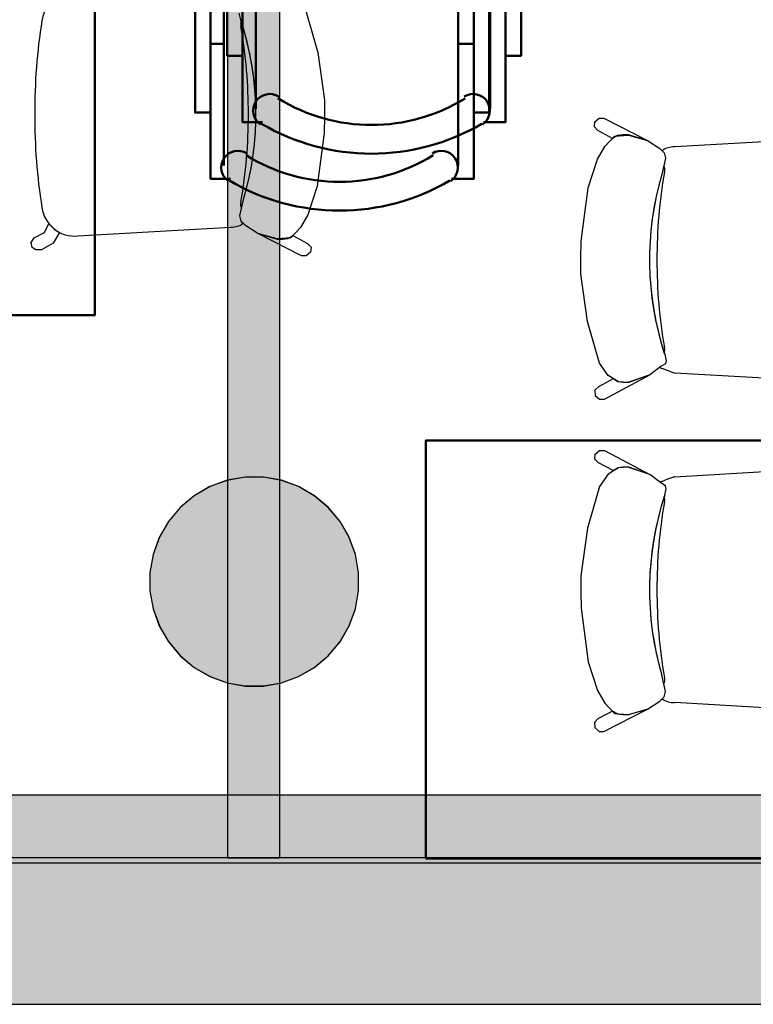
# Model space of a CAD drawing. Header units: metres. Extents: x -1 to 430, y -6 to 31.
# Tile 8 of 169: x 400.54 to 401.94, y 12.84 to 14.72. Entities that reach past the tile are written whole.
import ezdxf

# ---------------------------------------------------------------- set-up
doc = ezdxf.new("R2010")
doc.units = ezdxf.units.M
doc.linetypes.add('CONTINUA', pattern=[0])
for name, color, linetype, lineweight in [('3D P1 MURS EXISTENTS', 7, 'CONTINUA', 25), ('3D P1 MURS NOUS', 7, 'CONTINUA', 25), ('3D P1 PILAR', 7, 'CONTINUA', 25), ('3D P2 MURS', 7, 'CONTINUA', 25), ('3D P2 PILAR', 7, 'CONTINUA', 25), ('3D P3 MURS', 7, 'CONTINUA', 25), ('3D P3 PILAR', 7, 'CONTINUA', 25), ('3D P4 MURS', 7, 'CONTINUA', 25), ('3D P4 PILAR', 7, 'CONTINUA', 25), ('3D P5 MURS', 7, 'CONTINUA', 25), ('3D P5 PILAR', 7, 'CONTINUA', 25), ('3D PA MURS', 7, 'CONTINUA', 25), ('3D PA PILARS', 7, 'CONTINUA', 25), ('P2 MOBLES 2D', 7, 'CONTINUA', 25), ('P4 MOBLES', 7, 'CONTINUA', 25), ('P5 MOBLES', 7, 'CONTINUA', 25), ('PA MOBLES', 7, 'CONTINUA', 25)]:
    doc.layers.add(name, color=color, linetype=linetype, lineweight=lineweight)

# ---------------------------------------------------------------- blocks, each defined once
blk = doc.blocks.new('_CLOSEDFILLED')
at = {"color": 0, "linetype": 'ByBlock', "lineweight": -2}
blk.add_solid([(-1, -0.2), (0, 0), (-1, 0.2)], dxfattribs=at)
blk = doc.blocks.new('OBJETO_COMPLEJO_46')
at = {"layer": 'P2 MOBLES 2D', "color": 202, "linetype": 'CONTINUA', "lineweight": 50, "transparency": 33554687}
for p, q in [((401.3013, 14.8772), (401.0092, 14.8772)), ((400.9288, 14.7968), (400.9288, 14.4455)), ((401.3775, 14.4455), (401.3775, 14.7968)), ((400.9034, 14.6783), (400.9288, 14.6783)), ((401.4071, 14.6783), (401.3775, 14.6783))]:
    blk.add_line(p, q, dxfattribs=at)
blk.add_lwpolyline([(401.8558, 15.618), (400.4547, 15.618), (400.4547, 14.818), (401.8558, 14.818), (401.8558, 15.618)], close=True, dxfattribs=at)
for points in [[(400.9281, 14.7934), (400.9297, 14.8092), (400.9343, 14.8239), (400.9415, 14.8372), (400.9511, 14.8488), (400.9627, 14.8583), (400.976, 14.8656), (400.9907, 14.8701), (401.0064, 14.8717)], [(401.2985, 14.8717), (401.3143, 14.8701), (401.329, 14.8656), (401.3423, 14.8583), (401.3539, 14.8488), (401.3635, 14.8372), (401.3707, 14.8239), (401.3753, 14.8092), (401.3769, 14.7934)], [(400.9034, 14.547), (400.8737, 14.547), (400.8737, 14.8095), (400.9034, 14.8095), (400.9034, 14.4201), (400.9415, 14.4201)], [(401.4071, 14.547), (401.4368, 14.547), (401.4368, 14.8095), (401.4071, 14.8095), (401.4071, 14.4201), (401.3648, 14.4201)], [(400.938, 14.4157), (400.933, 14.4197), (400.9291, 14.4245), (400.9263, 14.4299), (400.9245, 14.4357), (400.9239, 14.4417), (400.9244, 14.4478), (400.9261, 14.4538), (400.9291, 14.4594), (400.9331, 14.4644), (400.9379, 14.4684), (400.9432, 14.4713), (400.949, 14.4731), (400.955, 14.4738), (400.9611, 14.4733), (400.9671, 14.4716), (400.9728, 14.4688)], [(401.328, 14.4688), (401.3337, 14.4716), (401.3396, 14.4733), (401.3457, 14.4738), (401.3517, 14.4731), (401.3575, 14.4713), (401.3629, 14.4684), (401.3676, 14.4644), (401.3717, 14.4594), (401.3746, 14.4538), (401.3763, 14.4478), (401.3769, 14.4417), (401.3762, 14.4357), (401.3745, 14.4299), (401.3716, 14.4245), (401.3677, 14.4197), (401.3628, 14.4157)]]:
    blk.add_lwpolyline(points, dxfattribs=at)
for centre, radius, start, end in [((401.1505, 14.755), 0.3405, 238.2351, 301.7419), ((401.1505, 14.7762), 0.4167, 239.5542, 300.4262)]:
    blk.add_arc(centre, radius, start, end, dxfattribs=at)
blk = doc.blocks.new('OBJETO_COMPLEJO_48')
at = {"layer": 'P2 MOBLES 2D', "color": 202, "linetype": 'CONTINUA', "lineweight": 50, "transparency": 33554687}
for p, q in [((402.7025, 14.8772), (402.4104, 14.8772)), ((402.3299, 14.7968), (402.3299, 14.4455)), ((402.7787, 14.4455), (402.7787, 14.7968)), ((402.3045, 14.6783), (402.3299, 14.6783)), ((402.8083, 14.6783), (402.7787, 14.6783))]:
    blk.add_line(p, q, dxfattribs=at)
blk.add_lwpolyline([(403.257, 15.618), (401.8558, 15.618), (401.8558, 14.818), (403.257, 14.818), (403.257, 15.618)], close=True, dxfattribs=at)
for points in [[(402.3293, 14.7934), (402.3309, 14.8092), (402.3355, 14.8239), (402.3427, 14.8372), (402.3522, 14.8488), (402.3638, 14.8583), (402.3771, 14.8656), (402.3918, 14.8701), (402.4076, 14.8717)], [(402.6997, 14.8717), (402.7155, 14.8701), (402.7302, 14.8656), (402.7435, 14.8583), (402.7551, 14.8488), (402.7647, 14.8372), (402.7719, 14.8239), (402.7764, 14.8092), (402.778, 14.7934)], [(402.3045, 14.547), (402.2749, 14.547), (402.2749, 14.8095), (402.3045, 14.8095), (402.3045, 14.4201), (402.3426, 14.4201)], [(402.8083, 14.547), (402.8379, 14.547), (402.8379, 14.8095), (402.8083, 14.8095), (402.8083, 14.4201), (402.766, 14.4201)], [(402.3391, 14.4157), (402.3342, 14.4197), (402.3303, 14.4245), (402.3275, 14.4299), (402.3257, 14.4357), (402.3251, 14.4417), (402.3256, 14.4478), (402.3273, 14.4538), (402.3303, 14.4594), (402.3343, 14.4644), (402.3391, 14.4684), (402.3444, 14.4713), (402.3502, 14.4731), (402.3562, 14.4738), (402.3623, 14.4733), (402.3683, 14.4716), (402.374, 14.4688)], [(402.7291, 14.4688), (402.7348, 14.4716), (402.7408, 14.4733), (402.7469, 14.4738), (402.7529, 14.4731), (402.7587, 14.4713), (402.764, 14.4684), (402.7688, 14.4644), (402.7728, 14.4594), (402.7758, 14.4538), (402.7775, 14.4478), (402.778, 14.4417), (402.7774, 14.4357), (402.7756, 14.4299), (402.7728, 14.4245), (402.7689, 14.4197), (402.764, 14.4157)]]:
    blk.add_lwpolyline(points, dxfattribs=at)
for centre, radius, start, end in [((402.5516, 14.755), 0.3405, 238.2351, 301.7419), ((402.5516, 14.7762), 0.4167, 239.5542, 300.4262)]:
    blk.add_arc(centre, radius, start, end, dxfattribs=at)
blk = doc.blocks.new('OBJETO_COMPLEJO_206')
at = {"layer": 'P5 MOBLES', "color": 202, "linetype": 'CONTINUA', "lineweight": 50, "transparency": 33554687}
for p, q in [((401.3624, 14.986), (401.0703, 14.986)), ((400.9899, 14.9056), (400.9899, 14.5542)), ((401.4386, 14.5542), (401.4386, 14.9056)), ((400.9645, 14.7871), (400.9899, 14.7871)), ((401.4682, 14.7871), (401.4386, 14.7871))]:
    blk.add_line(p, q, dxfattribs=at)
blk.add_lwpolyline([(401.917, 15.7268), (400.5158, 15.7268), (400.5158, 14.9268), (401.917, 14.9268), (401.917, 15.7268)], close=True, dxfattribs=at)
for points in [[(400.9893, 14.9022), (400.9908, 14.918), (400.9954, 14.9327), (401.0026, 14.946), (401.0122, 14.9576), (401.0238, 14.9671), (401.0371, 14.9743), (401.0518, 14.9789), (401.0676, 14.9805)], [(401.3597, 14.9805), (401.3755, 14.9789), (401.3902, 14.9743), (401.4035, 14.9671), (401.415, 14.9576), (401.4246, 14.946), (401.4318, 14.9327), (401.4364, 14.918), (401.438, 14.9022)], [(400.9645, 14.6558), (400.9349, 14.6558), (400.9349, 14.9183), (400.9645, 14.9183), (400.9645, 14.5288), (401.0026, 14.5288)], [(401.4682, 14.6558), (401.4979, 14.6558), (401.4979, 14.9183), (401.4682, 14.9183), (401.4682, 14.5288), (401.4259, 14.5288)], [(400.9991, 14.5244), (400.9942, 14.5285), (400.9903, 14.5333), (400.9874, 14.5387), (400.9857, 14.5445), (400.985, 14.5505), (400.9855, 14.5566), (400.9873, 14.5626), (400.9902, 14.5682), (400.9942, 14.5732), (400.999, 14.5771), (401.0044, 14.58), (401.0101, 14.5819), (401.0162, 14.5826), (401.0222, 14.5821), (401.0282, 14.5804), (401.0339, 14.5775)], [(401.3891, 14.5775), (401.3948, 14.5804), (401.4008, 14.5821), (401.4068, 14.5826), (401.4129, 14.5819), (401.4186, 14.58), (401.424, 14.5771), (401.4288, 14.5732), (401.4328, 14.5682), (401.4357, 14.5626), (401.4375, 14.5566), (401.438, 14.5505), (401.4374, 14.5445), (401.4356, 14.5387), (401.4327, 14.5333), (401.4288, 14.5285), (401.4239, 14.5244)]]:
    blk.add_lwpolyline(points, dxfattribs=at)
for centre, radius, start, end in [((401.2116, 14.8638), 0.3405, 238.2351, 301.7419), ((401.2116, 14.885), 0.4167, 239.5542, 300.4262)]:
    blk.add_arc(centre, radius, start, end, dxfattribs=at)
blk = doc.blocks.new('OBJETO_COMPLEJO_207')
at = {"layer": 'P5 MOBLES', "color": 202, "linetype": 'CONTINUA', "lineweight": 50, "transparency": 33554687}
for p, q in [((402.7636, 14.986), (402.4715, 14.986)), ((402.3911, 14.9056), (402.3911, 14.5542)), ((402.8398, 14.5542), (402.8398, 14.9056)), ((402.3657, 14.7871), (402.3911, 14.7871)), ((402.8694, 14.7871), (402.8398, 14.7871))]:
    blk.add_line(p, q, dxfattribs=at)
blk.add_lwpolyline([(403.3181, 15.7268), (401.917, 15.7268), (401.917, 14.9268), (403.3181, 14.9268), (403.3181, 15.7268)], close=True, dxfattribs=at)
for points in [[(402.3904, 14.9022), (402.392, 14.918), (402.3966, 14.9327), (402.4038, 14.946), (402.4134, 14.9576), (402.425, 14.9671), (402.4383, 14.9743), (402.453, 14.9789), (402.4687, 14.9805)], [(402.7608, 14.9805), (402.7766, 14.9789), (402.7913, 14.9743), (402.8046, 14.9671), (402.8162, 14.9576), (402.8258, 14.946), (402.833, 14.9327), (402.8376, 14.918), (402.8392, 14.9022)], [(402.3657, 14.6558), (402.336, 14.6558), (402.336, 14.9183), (402.3657, 14.9183), (402.3657, 14.5288), (402.4038, 14.5288)], [(402.8694, 14.6558), (402.8991, 14.6558), (402.8991, 14.9183), (402.8694, 14.9183), (402.8694, 14.5288), (402.8271, 14.5288)], [(402.4003, 14.5244), (402.3953, 14.5285), (402.3914, 14.5333), (402.3886, 14.5387), (402.3868, 14.5445), (402.3862, 14.5505), (402.3867, 14.5566), (402.3884, 14.5626), (402.3914, 14.5682), (402.3954, 14.5732), (402.4002, 14.5771), (402.4055, 14.58), (402.4113, 14.5819), (402.4173, 14.5826), (402.4234, 14.5821), (402.4294, 14.5804), (402.4351, 14.5775)], [(402.7903, 14.5775), (402.796, 14.5804), (402.8019, 14.5821), (402.808, 14.5826), (402.814, 14.5819), (402.8198, 14.58), (402.8252, 14.5771), (402.8299, 14.5732), (402.834, 14.5682), (402.8369, 14.5626), (402.8386, 14.5566), (402.8392, 14.5505), (402.8385, 14.5445), (402.8368, 14.5387), (402.8339, 14.5333), (402.83, 14.5285), (402.8251, 14.5244)]]:
    blk.add_lwpolyline(points, dxfattribs=at)
for centre, radius, start, end in [((402.6128, 14.8638), 0.3405, 238.2351, 301.7419), ((402.6128, 14.885), 0.4167, 239.5542, 300.4262)]:
    blk.add_arc(centre, radius, start, end, dxfattribs=at)

msp = doc.modelspace()

# ---------------------------------------------------------------- hatches: boundary and pattern name
at = {"layer": '3D P1 MURS EXISTENTS', "linetype": 'CONTINUA', "lineweight": 18, "true_color": 0xa0a0a0, "transparency": 33554687}
msp.add_hatch(color=253, dxfattribs=at).paths.add_polyline_path([(398.2417, 12.8406), (423.6575, 12.8406), (423.7155, 13.1206), (398.2972, 13.1206)])
at = {"layer": '3D P1 MURS NOUS', "linetype": 'CONTINUA', "lineweight": 18, "true_color": 0x006e00, "transparency": 33554687}
msp.add_hatch(color=96, dxfattribs=at).paths.add_polyline_path([(400.936, 16.1836), (400.936, 13.1206), (401.036, 13.1206), (401.036, 16.1836)])
at = {"layer": '3D P1 PILAR', "linetype": 'CONTINUA', "lineweight": 18, "transparency": 33554687}
msp.add_hatch(color=9, dxfattribs=at).paths.add_polyline_path([(401.0045, 13.8492), (400.9695, 13.8492), (400.9351, 13.8431), (400.9022, 13.8312), (400.872, 13.8137), (400.8452, 13.7912), (400.8227, 13.7645), (400.8053, 13.7342), (400.7933, 13.7014), (400.7872, 13.6669), (400.7872, 13.632), (400.7933, 13.5976), (400.8053, 13.5647), (400.8227, 13.5345), (400.8452, 13.5077), (400.872, 13.4852), (400.9022, 13.4677), (400.9351, 13.4558), (400.9695, 13.4497), (401.0045, 13.4497), (401.0389, 13.4558), (401.0717, 13.4677), (401.102, 13.4852), (401.1288, 13.5077), (401.1512, 13.5345), (401.1687, 13.5647), (401.1807, 13.5976), (401.1867, 13.632), (401.1867, 13.6669), (401.1807, 13.7014), (401.1687, 13.7342), (401.1512, 13.7645), (401.1288, 13.7912), (401.102, 13.8137), (401.0717, 13.8312), (401.0389, 13.8431)])
at = {"layer": '3D P2 MURS', "linetype": 'CONTINUA', "lineweight": 18, "true_color": 0xa0a0a0, "transparency": 33554687}
msp.add_hatch(color=253, dxfattribs=at).paths.add_polyline_path([(398.2417, 12.8406), (423.6575, 12.8406), (423.7155, 13.1206), (398.2971, 13.1206)])
at = {"layer": '3D P2 PILAR', "linetype": 'CONTINUA', "lineweight": 18, "transparency": 33554687}
msp.add_hatch(color=9, dxfattribs=at).paths.add_polyline_path([(401.0045, 13.8492), (400.9695, 13.8492), (400.9351, 13.8431), (400.9022, 13.8312), (400.872, 13.8137), (400.8452, 13.7912), (400.8227, 13.7645), (400.8053, 13.7342), (400.7933, 13.7014), (400.7872, 13.6669), (400.7872, 13.632), (400.7933, 13.5976), (400.8053, 13.5647), (400.8227, 13.5345), (400.8452, 13.5077), (400.872, 13.4852), (400.9022, 13.4677), (400.9351, 13.4558), (400.9695, 13.4497), (401.0045, 13.4497), (401.0389, 13.4558), (401.0717, 13.4677), (401.102, 13.4852), (401.1288, 13.5077), (401.1512, 13.5345), (401.1687, 13.5647), (401.1807, 13.5976), (401.1867, 13.632), (401.1867, 13.6669), (401.1807, 13.7014), (401.1687, 13.7342), (401.1512, 13.7645), (401.1288, 13.7912), (401.102, 13.8137), (401.0717, 13.8312), (401.0389, 13.8431)])
at = {"layer": '3D P3 MURS', "linetype": 'CONTINUA', "lineweight": 18, "true_color": 0xa0a0a0, "transparency": 33554687}
msp.add_hatch(color=253, dxfattribs=at).paths.add_polyline_path([(398.2417, 12.8406), (423.6575, 12.8406), (423.7134, 13.1106), (398.2952, 13.1106)])
at = {"layer": '3D P3 PILAR', "linetype": 'CONTINUA', "lineweight": 18, "transparency": 33554687}
msp.add_hatch(color=9, dxfattribs=at).paths.add_polyline_path([(401.0045, 13.8492), (400.9695, 13.8492), (400.9351, 13.8431), (400.9022, 13.8312), (400.872, 13.8137), (400.8452, 13.7912), (400.8227, 13.7645), (400.8053, 13.7342), (400.7933, 13.7014), (400.7872, 13.6669), (400.7872, 13.632), (400.7933, 13.5976), (400.8053, 13.5647), (400.8227, 13.5345), (400.8452, 13.5077), (400.872, 13.4852), (400.9022, 13.4677), (400.9351, 13.4558), (400.9695, 13.4497), (401.0045, 13.4497), (401.0389, 13.4558), (401.0717, 13.4677), (401.102, 13.4852), (401.1288, 13.5077), (401.1512, 13.5345), (401.1687, 13.5647), (401.1807, 13.5976), (401.1867, 13.632), (401.1867, 13.6669), (401.1807, 13.7014), (401.1687, 13.7342), (401.1512, 13.7645), (401.1288, 13.7912), (401.102, 13.8137), (401.0717, 13.8312), (401.0389, 13.8431)])
at = {"layer": '3D P4 MURS', "linetype": 'CONTINUA', "lineweight": 18, "true_color": 0xa0a0a0, "transparency": 33554687}
msp.add_hatch(color=253, dxfattribs=at).paths.add_polyline_path([(398.2417, 12.8406), (423.6575, 12.8406), (423.7134, 13.1106), (398.2952, 13.1106)])
at = {"layer": '3D P4 PILAR', "linetype": 'CONTINUA', "lineweight": 18, "transparency": 33554687}
msp.add_hatch(color=9, dxfattribs=at).paths.add_polyline_path([(401.0045, 13.8492), (400.9695, 13.8492), (400.9351, 13.8431), (400.9022, 13.8312), (400.872, 13.8137), (400.8452, 13.7912), (400.8227, 13.7645), (400.8053, 13.7342), (400.7933, 13.7014), (400.7872, 13.6669), (400.7872, 13.632), (400.7933, 13.5976), (400.8053, 13.5647), (400.8227, 13.5345), (400.8452, 13.5077), (400.872, 13.4852), (400.9022, 13.4677), (400.9351, 13.4558), (400.9695, 13.4497), (401.0045, 13.4497), (401.0389, 13.4558), (401.0717, 13.4677), (401.102, 13.4852), (401.1288, 13.5077), (401.1512, 13.5345), (401.1687, 13.5647), (401.1807, 13.5976), (401.1867, 13.632), (401.1867, 13.6669), (401.1807, 13.7014), (401.1687, 13.7342), (401.1512, 13.7645), (401.1288, 13.7912), (401.102, 13.8137), (401.0717, 13.8312), (401.0389, 13.8431)])
at = {"layer": '3D P5 MURS', "linetype": 'CONTINUA', "lineweight": 18, "true_color": 0xa0a0a0, "transparency": 33554687}
msp.add_hatch(color=253, dxfattribs=at).paths.add_polyline_path([(398.2417, 12.8406), (423.6583, 12.8406), (423.7142, 13.1106), (398.2952, 13.1106)])
at = {"layer": '3D P5 PILAR', "linetype": 'CONTINUA', "lineweight": 18, "transparency": 33554687}
msp.add_hatch(color=9, dxfattribs=at).paths.add_polyline_path([(401.0045, 13.8492), (400.9695, 13.8492), (400.9351, 13.8431), (400.9022, 13.8312), (400.872, 13.8137), (400.8452, 13.7912), (400.8227, 13.7645), (400.8053, 13.7342), (400.7933, 13.7014), (400.7872, 13.6669), (400.7872, 13.632), (400.7933, 13.5976), (400.8053, 13.5647), (400.8227, 13.5345), (400.8452, 13.5077), (400.872, 13.4852), (400.9022, 13.4677), (400.9351, 13.4558), (400.9695, 13.4497), (401.0045, 13.4497), (401.0389, 13.4558), (401.0717, 13.4677), (401.102, 13.4852), (401.1288, 13.5077), (401.1512, 13.5345), (401.1687, 13.5647), (401.1807, 13.5976), (401.1867, 13.632), (401.1867, 13.6669), (401.1807, 13.7014), (401.1687, 13.7342), (401.1512, 13.7645), (401.1288, 13.7912), (401.102, 13.8137), (401.0717, 13.8312), (401.0389, 13.8431)])
at = {"layer": '3D PA MURS', "linetype": 'CONTINUA', "lineweight": 18, "true_color": 0xa0a0a0, "transparency": 33554687}
msp.add_hatch(color=253, dxfattribs=at).paths.add_polyline_path([(397.6873, 12.8406), (423.6575, 12.8406), (423.7404, 13.2406), (397.7664, 13.2406)])
at = {"layer": '3D PA PILARS', "linetype": 'CONTINUA', "lineweight": 18, "transparency": 33554687}
msp.add_hatch(color=9, dxfattribs=at).paths.add_polyline_path([(401.0046, 13.8493), (400.9697, 13.8493), (400.9353, 13.8433), (400.9024, 13.8313), (400.8722, 13.8138), (400.8454, 13.7914), (400.8229, 13.7646), (400.8054, 13.7343), (400.7935, 13.7015), (400.7874, 13.6671), (400.7874, 13.6321), (400.7935, 13.5977), (400.8054, 13.5648), (400.8229, 13.5346), (400.8454, 13.5078), (400.8722, 13.4853), (400.9024, 13.4679), (400.9353, 13.4559), (400.9697, 13.4498), (401.0046, 13.4498), (401.0391, 13.4559), (401.0719, 13.4679), (401.1022, 13.4853), (401.1289, 13.5078), (401.1514, 13.5346), (401.1689, 13.5648), (401.1808, 13.5977), (401.1869, 13.6321), (401.1869, 13.6671), (401.1808, 13.7015), (401.1689, 13.7343), (401.1514, 13.7646), (401.1289, 13.7914), (401.1022, 13.8138), (401.0719, 13.8313), (401.0391, 13.8433)])

# ---------------------------------------------------------------- linework, layer by layer
at = {"layer": '3D P1 MURS EXISTENTS', "color": 7, "linetype": 'CONTINUA', "lineweight": 25, "transparency": 33554687}
for p, q in [((423.7155, 13.1206), (398.2972, 13.1206)), ((398.2417, 12.8406), (423.6575, 12.8406))]:
    msp.add_line(p, q, dxfattribs=at)
at = {"layer": '3D P1 MURS NOUS', "color": 7, "linetype": 'CONTINUA', "lineweight": 25, "transparency": 33554687}
for p, q in [((400.936, 16.1836), (400.936, 13.1206)), ((401.036, 13.1206), (401.036, 16.1836)), ((400.936, 13.1206), (401.036, 13.1206))]:
    msp.add_line(p, q, dxfattribs=at)
at = {"layer": '3D P1 PILAR', "color": 7, "linetype": 'CONTINUA', "lineweight": 25, "transparency": 33554687}
for p, q in [((400.9695, 13.8492), (400.9351, 13.8431)), ((401.0045, 13.8492), (400.9695, 13.8492)), ((401.0389, 13.8431), (401.0045, 13.8492)), ((400.9022, 13.8312), (400.872, 13.8137)), ((400.9351, 13.8431), (400.9022, 13.8312)), ((401.0717, 13.8312), (401.0389, 13.8431)), ((401.102, 13.8137), (401.0717, 13.8312)), ((400.872, 13.8137), (400.8452, 13.7912)), ((401.1288, 13.7912), (401.102, 13.8137)), ((400.8452, 13.7912), (400.8227, 13.7645)), ((401.1512, 13.7645), (401.1288, 13.7912)), ((400.8227, 13.7645), (400.8053, 13.7342)), ((401.1687, 13.7342), (401.1512, 13.7645)), ((400.8053, 13.7342), (400.7933, 13.7014)), ((401.1807, 13.7014), (401.1687, 13.7342)), ((400.7933, 13.7014), (400.7872, 13.6669)), ((401.1867, 13.6669), (401.1807, 13.7014)), ((400.7872, 13.6669), (400.7872, 13.632)), ((401.1867, 13.632), (401.1867, 13.6669)), ((400.7872, 13.632), (400.7933, 13.5976)), ((401.1807, 13.5976), (401.1867, 13.632)), ((400.7933, 13.5976), (400.8053, 13.5647)), ((401.1687, 13.5647), (401.1807, 13.5976)), ((400.8053, 13.5647), (400.8227, 13.5345)), ((401.1512, 13.5345), (401.1687, 13.5647)), ((400.8227, 13.5345), (400.8452, 13.5077)), ((401.1288, 13.5077), (401.1512, 13.5345)), ((400.8452, 13.5077), (400.872, 13.4852)), ((401.102, 13.4852), (401.1288, 13.5077)), ((400.872, 13.4852), (400.9022, 13.4677)), ((401.0717, 13.4677), (401.102, 13.4852)), ((400.9022, 13.4677), (400.9351, 13.4558)), ((400.9351, 13.4558), (400.9695, 13.4497)), ((401.0045, 13.4497), (401.0389, 13.4558)), ((401.0389, 13.4558), (401.0717, 13.4677)), ((400.9695, 13.4497), (401.0045, 13.4497))]:
    msp.add_line(p, q, dxfattribs=at)
at = {"layer": '3D P2 MURS', "color": 7, "linetype": 'CONTINUA', "lineweight": 25, "transparency": 33554687}
for p, q in [((423.7155, 13.1206), (398.2971, 13.1206)), ((398.2417, 12.8406), (423.6575, 12.8406))]:
    msp.add_line(p, q, dxfattribs=at)
at = {"layer": '3D P2 PILAR', "color": 7, "linetype": 'CONTINUA', "lineweight": 25, "transparency": 33554687}
for p, q in [((400.9695, 13.8492), (400.9351, 13.8431)), ((401.0045, 13.8492), (400.9695, 13.8492)), ((401.0389, 13.8431), (401.0045, 13.8492)), ((400.9022, 13.8312), (400.872, 13.8137)), ((400.9351, 13.8431), (400.9022, 13.8312)), ((401.0717, 13.8312), (401.0389, 13.8431)), ((401.102, 13.8137), (401.0717, 13.8312)), ((400.872, 13.8137), (400.8452, 13.7912)), ((401.1288, 13.7912), (401.102, 13.8137)), ((400.8452, 13.7912), (400.8227, 13.7645)), ((401.1512, 13.7645), (401.1288, 13.7912)), ((400.8227, 13.7645), (400.8053, 13.7342)), ((401.1687, 13.7342), (401.1512, 13.7645)), ((400.8053, 13.7342), (400.7933, 13.7014)), ((401.1807, 13.7014), (401.1687, 13.7342)), ((400.7933, 13.7014), (400.7872, 13.6669)), ((401.1867, 13.6669), (401.1807, 13.7014)), ((400.7872, 13.6669), (400.7872, 13.632)), ((401.1867, 13.632), (401.1867, 13.6669)), ((400.7872, 13.632), (400.7933, 13.5976)), ((401.1807, 13.5976), (401.1867, 13.632)), ((400.7933, 13.5976), (400.8053, 13.5647)), ((401.1687, 13.5647), (401.1807, 13.5976)), ((400.8053, 13.5647), (400.8227, 13.5345)), ((401.1512, 13.5345), (401.1687, 13.5647)), ((400.8227, 13.5345), (400.8452, 13.5077)), ((401.1288, 13.5077), (401.1512, 13.5345)), ((400.8452, 13.5077), (400.872, 13.4852)), ((401.102, 13.4852), (401.1288, 13.5077)), ((400.872, 13.4852), (400.9022, 13.4677)), ((401.0717, 13.4677), (401.102, 13.4852)), ((400.9022, 13.4677), (400.9351, 13.4558)), ((400.9351, 13.4558), (400.9695, 13.4497)), ((401.0045, 13.4497), (401.0389, 13.4558)), ((401.0389, 13.4558), (401.0717, 13.4677)), ((400.9695, 13.4497), (401.0045, 13.4497))]:
    msp.add_line(p, q, dxfattribs=at)
at = {"layer": '3D P3 MURS', "color": 7, "linetype": 'CONTINUA', "lineweight": 25, "transparency": 33554687}
for p, q in [((423.7134, 13.1106), (398.2952, 13.1106)), ((398.2417, 12.8406), (423.6575, 12.8406))]:
    msp.add_line(p, q, dxfattribs=at)
at = {"layer": '3D P3 PILAR', "color": 7, "linetype": 'CONTINUA', "lineweight": 25, "transparency": 33554687}
for p, q in [((400.9695, 13.8492), (400.9351, 13.8431)), ((401.0045, 13.8492), (400.9695, 13.8492)), ((401.0389, 13.8431), (401.0045, 13.8492)), ((400.9022, 13.8312), (400.872, 13.8137)), ((400.9351, 13.8431), (400.9022, 13.8312)), ((401.0717, 13.8312), (401.0389, 13.8431)), ((401.102, 13.8137), (401.0717, 13.8312)), ((400.872, 13.8137), (400.8452, 13.7912)), ((401.1288, 13.7912), (401.102, 13.8137)), ((400.8452, 13.7912), (400.8227, 13.7645)), ((401.1512, 13.7645), (401.1288, 13.7912)), ((400.8227, 13.7645), (400.8053, 13.7342)), ((401.1687, 13.7342), (401.1512, 13.7645)), ((400.8053, 13.7342), (400.7933, 13.7014)), ((401.1807, 13.7014), (401.1687, 13.7342)), ((400.7933, 13.7014), (400.7872, 13.6669)), ((401.1867, 13.6669), (401.1807, 13.7014)), ((400.7872, 13.6669), (400.7872, 13.632)), ((401.1867, 13.632), (401.1867, 13.6669)), ((400.7872, 13.632), (400.7933, 13.5976)), ((401.1807, 13.5976), (401.1867, 13.632)), ((400.7933, 13.5976), (400.8053, 13.5647)), ((401.1687, 13.5647), (401.1807, 13.5976)), ((400.8053, 13.5647), (400.8227, 13.5345)), ((401.1512, 13.5345), (401.1687, 13.5647)), ((400.8227, 13.5345), (400.8452, 13.5077)), ((401.1288, 13.5077), (401.1512, 13.5345)), ((400.8452, 13.5077), (400.872, 13.4852)), ((401.102, 13.4852), (401.1288, 13.5077)), ((400.872, 13.4852), (400.9022, 13.4677)), ((401.0717, 13.4677), (401.102, 13.4852)), ((400.9022, 13.4677), (400.9351, 13.4558)), ((400.9351, 13.4558), (400.9695, 13.4497)), ((401.0045, 13.4497), (401.0389, 13.4558)), ((401.0389, 13.4558), (401.0717, 13.4677)), ((400.9695, 13.4497), (401.0045, 13.4497))]:
    msp.add_line(p, q, dxfattribs=at)
at = {"layer": '3D P4 MURS', "color": 7, "linetype": 'CONTINUA', "lineweight": 25, "transparency": 33554687}
for p, q in [((423.7134, 13.1106), (398.2952, 13.1106)), ((398.2417, 12.8406), (423.6575, 12.8406))]:
    msp.add_line(p, q, dxfattribs=at)
at = {"layer": '3D P4 PILAR', "color": 7, "linetype": 'CONTINUA', "lineweight": 25, "transparency": 33554687}
for p, q in [((400.9695, 13.8492), (400.9351, 13.8431)), ((401.0045, 13.8492), (400.9695, 13.8492)), ((401.0389, 13.8431), (401.0045, 13.8492)), ((400.9022, 13.8312), (400.872, 13.8137)), ((400.9351, 13.8431), (400.9022, 13.8312)), ((401.0717, 13.8312), (401.0389, 13.8431)), ((401.102, 13.8137), (401.0717, 13.8312)), ((400.872, 13.8137), (400.8452, 13.7912)), ((401.1288, 13.7912), (401.102, 13.8137)), ((400.8452, 13.7912), (400.8227, 13.7645)), ((401.1512, 13.7645), (401.1288, 13.7912)), ((400.8227, 13.7645), (400.8053, 13.7342)), ((401.1687, 13.7342), (401.1512, 13.7645)), ((400.8053, 13.7342), (400.7933, 13.7014)), ((401.1807, 13.7014), (401.1687, 13.7342)), ((400.7933, 13.7014), (400.7872, 13.6669)), ((401.1867, 13.6669), (401.1807, 13.7014)), ((400.7872, 13.6669), (400.7872, 13.632)), ((401.1867, 13.632), (401.1867, 13.6669)), ((400.7872, 13.632), (400.7933, 13.5976)), ((401.1807, 13.5976), (401.1867, 13.632)), ((400.7933, 13.5976), (400.8053, 13.5647)), ((401.1687, 13.5647), (401.1807, 13.5976)), ((400.8053, 13.5647), (400.8227, 13.5345)), ((401.1512, 13.5345), (401.1687, 13.5647)), ((400.8227, 13.5345), (400.8452, 13.5077)), ((401.1288, 13.5077), (401.1512, 13.5345)), ((400.8452, 13.5077), (400.872, 13.4852)), ((401.102, 13.4852), (401.1288, 13.5077)), ((400.872, 13.4852), (400.9022, 13.4677)), ((401.0717, 13.4677), (401.102, 13.4852)), ((400.9022, 13.4677), (400.9351, 13.4558)), ((400.9351, 13.4558), (400.9695, 13.4497)), ((401.0045, 13.4497), (401.0389, 13.4558)), ((401.0389, 13.4558), (401.0717, 13.4677)), ((400.9695, 13.4497), (401.0045, 13.4497))]:
    msp.add_line(p, q, dxfattribs=at)
at = {"layer": '3D P5 MURS', "color": 7, "linetype": 'CONTINUA', "lineweight": 25, "transparency": 33554687}
for p, q in [((423.7142, 13.1106), (398.2952, 13.1106)), ((398.2417, 12.8406), (423.6583, 12.8406))]:
    msp.add_line(p, q, dxfattribs=at)
at = {"layer": '3D P5 PILAR', "color": 7, "linetype": 'CONTINUA', "lineweight": 25, "transparency": 33554687}
for p, q in [((400.9695, 13.8492), (400.9351, 13.8431)), ((401.0045, 13.8492), (400.9695, 13.8492)), ((401.0389, 13.8431), (401.0045, 13.8492)), ((400.9022, 13.8312), (400.872, 13.8137)), ((400.9351, 13.8431), (400.9022, 13.8312)), ((401.0717, 13.8312), (401.0389, 13.8431)), ((401.102, 13.8137), (401.0717, 13.8312)), ((400.872, 13.8137), (400.8452, 13.7912)), ((401.1288, 13.7912), (401.102, 13.8137)), ((400.8452, 13.7912), (400.8227, 13.7645)), ((401.1512, 13.7645), (401.1288, 13.7912)), ((400.8227, 13.7645), (400.8053, 13.7342)), ((401.1687, 13.7342), (401.1512, 13.7645)), ((400.8053, 13.7342), (400.7933, 13.7014)), ((401.1807, 13.7014), (401.1687, 13.7342)), ((400.7933, 13.7014), (400.7872, 13.6669)), ((401.1867, 13.6669), (401.1807, 13.7014)), ((400.7872, 13.6669), (400.7872, 13.632)), ((401.1867, 13.632), (401.1867, 13.6669)), ((400.7872, 13.632), (400.7933, 13.5976)), ((401.1807, 13.5976), (401.1867, 13.632)), ((400.7933, 13.5976), (400.8053, 13.5647)), ((401.1687, 13.5647), (401.1807, 13.5976)), ((400.8053, 13.5647), (400.8227, 13.5345)), ((401.1512, 13.5345), (401.1687, 13.5647)), ((400.8227, 13.5345), (400.8452, 13.5077)), ((401.1288, 13.5077), (401.1512, 13.5345)), ((400.8452, 13.5077), (400.872, 13.4852)), ((401.102, 13.4852), (401.1288, 13.5077)), ((400.872, 13.4852), (400.9022, 13.4677)), ((401.0717, 13.4677), (401.102, 13.4852)), ((400.9022, 13.4677), (400.9351, 13.4558)), ((400.9351, 13.4558), (400.9695, 13.4497)), ((401.0045, 13.4497), (401.0389, 13.4558)), ((401.0389, 13.4558), (401.0717, 13.4677)), ((400.9695, 13.4497), (401.0045, 13.4497))]:
    msp.add_line(p, q, dxfattribs=at)
at = {"layer": '3D PA MURS', "color": 7, "linetype": 'CONTINUA', "lineweight": 25, "transparency": 33554687}
for p, q in [((405.6221, 13.2406), (399.1772, 13.2406)), ((397.7664, 12.8406), (423.6575, 12.8406))]:
    msp.add_line(p, q, dxfattribs=at)
at = {"layer": '3D PA PILARS', "color": 7, "linetype": 'CONTINUA', "lineweight": 25, "transparency": 33554687}
for p, q in [((400.9697, 13.8493), (400.9353, 13.8433)), ((401.0046, 13.8493), (400.9697, 13.8493)), ((401.0391, 13.8433), (401.0046, 13.8493)), ((400.9024, 13.8313), (400.8722, 13.8138)), ((400.9353, 13.8433), (400.9024, 13.8313)), ((401.0719, 13.8313), (401.0391, 13.8433)), ((401.1022, 13.8138), (401.0719, 13.8313)), ((400.8722, 13.8138), (400.8454, 13.7914)), ((401.1289, 13.7914), (401.1022, 13.8138)), ((400.8454, 13.7914), (400.8229, 13.7646)), ((401.1514, 13.7646), (401.1289, 13.7914)), ((400.8229, 13.7646), (400.8054, 13.7343)), ((401.1689, 13.7343), (401.1514, 13.7646)), ((400.8054, 13.7343), (400.7935, 13.7015)), ((401.1808, 13.7015), (401.1689, 13.7343)), ((400.7935, 13.7015), (400.7874, 13.6671)), ((401.1869, 13.6671), (401.1808, 13.7015)), ((400.7874, 13.6671), (400.7874, 13.6321)), ((401.1869, 13.6321), (401.1869, 13.6671)), ((400.7874, 13.6321), (400.7935, 13.5977)), ((401.1808, 13.5977), (401.1869, 13.6321)), ((400.7935, 13.5977), (400.8054, 13.5648)), ((401.1689, 13.5648), (401.1808, 13.5977)), ((400.8054, 13.5648), (400.8229, 13.5346)), ((401.1514, 13.5346), (401.1689, 13.5648)), ((400.8229, 13.5346), (400.8454, 13.5078)), ((401.1289, 13.5078), (401.1514, 13.5346)), ((400.8454, 13.5078), (400.8722, 13.4853)), ((401.1022, 13.4853), (401.1289, 13.5078)), ((400.8722, 13.4853), (400.9024, 13.4679)), ((401.0719, 13.4679), (401.1022, 13.4853)), ((400.9024, 13.4679), (400.9353, 13.4559)), ((400.9353, 13.4559), (400.9697, 13.4498)), ((401.0046, 13.4498), (401.0391, 13.4559)), ((401.0391, 13.4559), (401.0719, 13.4679)), ((400.9697, 13.4498), (401.0046, 13.4498))]:
    msp.add_line(p, q, dxfattribs=at)
at = {"layer": 'P4 MOBLES', "color": 202, "linetype": 'CONTINUA', "lineweight": 50, "transparency": 33554687}
msp.add_lwpolyline([(401.3153, 13.1195), (401.3153, 13.9195), (402.7153, 13.9195), (402.7153, 13.1195), (401.3153, 13.1195)], close=True, dxfattribs=at)
at = {"layer": 'PA MOBLES', "color": 180, "transparency": 33554687}
for p, q in [((400.9611, 14.7248), (400.9583, 14.737)), ((401.0861, 14.7417), (401.1086, 14.6617)), ((401.1086, 14.6617), (401.1218, 14.5705)), ((401.1218, 14.5705), (401.1218, 14.5404)), ((401.1218, 14.5404), (401.1208, 14.5084)), ((401.6382, 14.5195), (401.6392, 14.5292)), ((401.6392, 14.5292), (401.6475, 14.5365)), ((401.6475, 14.5365), (401.6565, 14.5365)), ((401.6565, 14.5365), (401.7399, 14.4936)), ((401.1208, 14.5084), (401.1077, 14.4059)), ((401.6451, 14.5126), (401.6382, 14.5195)), ((401.6731, 14.4977), (401.6451, 14.5126)), ((401.6581, 14.4823), (401.6769, 14.502)), ((401.6824, 14.5032), (401.6731, 14.4977)), ((401.6769, 14.502), (401.7032, 14.5039)), ((401.6925, 14.5044), (401.6824, 14.5032)), ((401.7032, 14.5044), (401.6925, 14.5044)), ((401.7399, 14.4936), (401.7032, 14.5044)), ((401.7032, 14.5039), (401.7399, 14.4936)), ((401.7399, 14.4936), (401.7634, 14.4785)), ((402.0844, 14.4982), (401.7919, 14.4812)), ((401.644, 14.4578), (401.6581, 14.4823)), ((401.7634, 14.4785), (401.7718, 14.4701)), ((401.7677, 14.4741), (401.7718, 14.4701)), ((401.6262, 14.4033), (401.644, 14.4578)), ((401.7746, 14.4597), (401.7671, 14.4287)), ((401.7746, 14.4597), (401.7712, 14.4454)), ((401.7718, 14.4701), (401.7746, 14.4597)), ((401.7718, 14.4701), (401.7746, 14.4597)), ((401.7712, 14.4454), (401.7671, 14.4287)), ((401.1077, 14.4059), (401.0898, 14.3514)), ((401.613, 14.3007), (401.6262, 14.4033)), ((400.9592, 14.3495), (400.9667, 14.3805)), ((400.9627, 14.3638), (400.9667, 14.3805)), ((400.9592, 14.3495), (400.9627, 14.3638)), ((400.962, 14.3391), (400.9592, 14.3495)), ((400.962, 14.3391), (400.9592, 14.3495)), ((400.9661, 14.335), (400.962, 14.3391)), ((400.9705, 14.3307), (400.962, 14.3391)), ((401.0898, 14.3514), (401.0757, 14.3269)), ((400.5854, 14.3176), (400.5935, 14.3345)), ((400.5935, 14.3345), (400.6031, 14.3249)), ((400.6031, 14.3249), (400.6095, 14.3204)), ((400.6095, 14.3204), (400.6142, 14.3175)), ((400.6494, 14.311), (400.942, 14.328)), ((400.994, 14.3156), (400.9705, 14.3307)), ((401.0757, 14.3269), (401.0569, 14.3072)), ((400.5601, 14.2986), (400.5658, 14.3071)), ((400.5658, 14.3071), (400.5854, 14.3176)), ((400.6142, 14.3175), (400.6019, 14.2974)), ((401.0306, 14.3053), (400.994, 14.3156)), ((401.0773, 14.2727), (400.994, 14.3156)), ((400.994, 14.3156), (401.0306, 14.3048)), ((401.0569, 14.3072), (401.0306, 14.3053)), ((401.0306, 14.3048), (401.0413, 14.3048)), ((401.0413, 14.3048), (401.0514, 14.306)), ((401.0514, 14.306), (401.0607, 14.3115)), ((401.0607, 14.3115), (401.0887, 14.2966)), ((401.6121, 14.2688), (401.613, 14.3007)), ((400.5616, 14.2889), (400.5601, 14.2986)), ((400.5689, 14.2841), (400.5616, 14.2889)), ((400.5797, 14.2844), (400.5689, 14.2841)), ((400.6019, 14.2974), (400.5797, 14.2844)), ((401.0887, 14.2966), (401.0957, 14.2897)), ((401.0957, 14.2897), (401.0946, 14.28)), ((401.0863, 14.2727), (401.0773, 14.2727)), ((401.0946, 14.28), (401.0863, 14.2727)), ((401.6121, 14.2387), (401.6121, 14.2688)), ((401.6252, 14.1474), (401.6121, 14.2387)), ((401.6478, 14.0675), (401.6252, 14.1474)), ((401.7728, 14.0844), (401.7756, 14.0722)), ((401.7728, 14.0844), (401.7756, 14.0722)), ((401.6647, 14.044), (401.6478, 14.0675)), ((401.7652, 14.0609), (401.7446, 14.0449)), ((401.7652, 14.0609), (401.7636, 14.0596)), ((401.7746, 14.0665), (401.7652, 14.0609)), ((401.7746, 14.0665), (401.7652, 14.0609)), ((401.766, 14.0575), (401.7675, 14.0582)), ((401.7675, 14.0582), (401.779, 14.0532)), ((401.7756, 14.0722), (401.7746, 14.0665)), ((401.7756, 14.0722), (401.7746, 14.0665)), ((401.6739, 14.0374), (401.6458, 14.0225)), ((401.6573, 13.9986), (401.7446, 14.0449)), ((401.6844, 14.0317), (401.6647, 14.044)), ((401.6832, 14.0319), (401.6739, 14.0374)), ((401.7446, 14.0449), (401.7023, 14.0308)), ((401.7446, 14.0449), (401.7039, 14.0307)), ((401.779, 14.0532), (401.7901, 14.0491)), ((401.7919, 14.0491), (401.9987, 14.0371)), ((401.6458, 14.0225), (401.6389, 14.0156)), ((401.6932, 14.0307), (401.6832, 14.0319)), ((401.7023, 14.0308), (401.6844, 14.0317)), ((401.7039, 14.0307), (401.6932, 14.0307)), ((401.6389, 14.0156), (401.6399, 14.0059)), ((401.6399, 14.0059), (401.6483, 13.9986)), ((401.6483, 13.9986), (401.6573, 13.9986)), ((401.6389, 13.8836), (401.6399, 13.8933)), ((401.6399, 13.8933), (401.6483, 13.9006)), ((401.6483, 13.9006), (401.6573, 13.9006)), ((401.6573, 13.9006), (401.7446, 13.8543)), ((401.6458, 13.8767), (401.6389, 13.8836)), ((401.6739, 13.8618), (401.6458, 13.8767)), ((401.6844, 13.8674), (401.6647, 13.8552)), ((401.6932, 13.8685), (401.6832, 13.8673)), ((401.7023, 13.8684), (401.6844, 13.8674)), ((401.7039, 13.8685), (401.6932, 13.8685)), ((401.7446, 13.8543), (401.7023, 13.8684)), ((401.7446, 13.8543), (401.7039, 13.8685)), ((401.6647, 13.8552), (401.6478, 13.8317)), ((401.6832, 13.8673), (401.6739, 13.8618)), ((401.7652, 13.8383), (401.7446, 13.8543)), ((401.779, 13.8459), (401.7901, 13.8501)), ((401.7919, 13.8501), (401.9987, 13.8621)), ((401.6478, 13.8317), (401.6252, 13.7517)), ((401.7652, 13.8383), (401.7636, 13.8396)), ((401.7746, 13.8326), (401.7652, 13.8383)), ((401.7746, 13.8326), (401.7652, 13.8383)), ((401.766, 13.8417), (401.7675, 13.841)), ((401.7675, 13.841), (401.779, 13.8459)), ((401.7756, 13.827), (401.7746, 13.8326)), ((401.7756, 13.827), (401.7746, 13.8326)), ((401.7728, 13.8148), (401.7756, 13.827)), ((401.7728, 13.8148), (401.7756, 13.827)), ((401.6252, 13.7517), (401.6121, 13.6605)), ((401.6121, 13.6605), (401.6121, 13.6304)), ((401.6121, 13.6304), (401.613, 13.5984)), ((401.613, 13.5984), (401.6262, 13.4959)), ((401.6262, 13.4959), (401.644, 13.4414)), ((401.7712, 13.4538), (401.7671, 13.4705)), ((401.7746, 13.4395), (401.7671, 13.4705)), ((401.7746, 13.4395), (401.7712, 13.4538)), ((401.644, 13.4414), (401.6581, 13.4169)), ((401.7718, 13.4291), (401.7746, 13.4395)), ((401.7718, 13.4291), (401.7746, 13.4395)), ((401.6581, 13.4169), (401.6769, 13.3972)), ((401.7399, 13.4056), (401.7634, 13.4207)), ((401.7634, 13.4207), (401.7718, 13.4291)), ((401.7677, 13.425), (401.7718, 13.4291)), ((402.0844, 13.401), (401.7919, 13.418)), ((401.6731, 13.4015), (401.6451, 13.3866)), ((401.6565, 13.3627), (401.7399, 13.4056)), ((401.6824, 13.396), (401.6731, 13.4015)), ((401.6769, 13.3972), (401.7032, 13.3953)), ((401.7032, 13.3953), (401.7399, 13.4056)), ((401.7399, 13.4056), (401.7032, 13.3948)), ((401.6451, 13.3866), (401.6382, 13.3797)), ((401.6382, 13.3797), (401.6392, 13.37)), ((401.6925, 13.3948), (401.6824, 13.396)), ((401.7032, 13.3948), (401.6925, 13.3948)), ((401.6392, 13.37), (401.6475, 13.3627)), ((401.6475, 13.3627), (401.6565, 13.3627))]:
    msp.add_line(p, q, dxfattribs=at)
at = {"layer": 'PA MOBLES', "lineweight": 50, "transparency": 33554687}
msp.add_lwpolyline([(399.9819, 14.1596), (400.6819, 14.1596), (400.6819, 15.5596), (399.9819, 15.5596), (399.9819, 14.1596)], close=True, dxfattribs=at)
at = {"layer": 'PA MOBLES', "color": 180, "transparency": 33554687}
for centre, radius, start, end in [((400.643, 14.7143), 0.0631, 112.3456, 172.2529), ((401.6147, 14.5548), 1.0477, 170.7738, 180.5892), ((400.9781, 14.7167), 0.0172, 160.9011, 195.9119), ((400.9781, 14.7167), 0.0172, 160.9011, 195.9119), ((400.4124, 14.5436), 0.5778, 18.0151, 18.2712), ((400.4124, 14.5436), 0.5778, 343.6055, 18.2712), ((400.4124, 14.5436), 0.5778, 343.6055, 18.0151), ((399.9898, 14.5447), 0.9861, 359.9607, 9.7674), ((399.9898, 14.5447), 0.9861, 359.9607, 9.7674), ((401.6147, 14.5332), 1.0477, 179.4108, 189.2262), ((399.9898, 14.5433), 0.9861, 350.2326, 0.0393), ((399.9898, 14.5433), 0.9861, 350.2326, 0.0393), ((401.7901, 14.4424), 0.0388, 87.4403, 125.231), ((402.744, 14.2658), 0.9861, 170.2326, 180.0393), ((402.744, 14.2658), 0.9861, 170.2326, 180.0393), ((401.7557, 14.4378), 0.0172, 344.0881, 25.9942), ((401.7557, 14.4378), 0.0172, 344.0881, 25.9942), ((402.3215, 14.2656), 0.5778, 163.6055, 198.0151), ((402.3215, 14.2656), 0.5778, 163.6055, 198.2712), ((400.643, 14.3738), 0.0631, 187.7471, 275.8066), ((400.9781, 14.3714), 0.0172, 164.0881, 205.9942), ((400.9781, 14.3714), 0.0172, 164.0881, 205.9942), ((400.9437, 14.3668), 0.0388, 267.4403, 305.231), ((402.744, 14.2645), 0.9861, 179.9607, 189.7674), ((402.744, 14.2645), 0.9861, 179.9607, 189.7674), ((401.7557, 14.0925), 0.0172, 340.9011, 15.9119), ((401.7557, 14.0925), 0.0172, 340.9011, 15.9119), ((402.3215, 14.2656), 0.5778, 198.0151, 198.2712), ((401.7901, 14.0879), 0.0388, 226.7948, 231.5698), ((401.7901, 14.0879), 0.0388, 269.9976, 272.5597), ((401.7901, 13.8113), 0.0388, 87.4403, 90.0024), ((401.7901, 13.8113), 0.0388, 128.4302, 133.2052), ((402.3215, 13.6336), 0.5778, 161.7288, 196.3945), ((402.3215, 13.6336), 0.5778, 161.9849, 196.3945), ((402.3215, 13.6336), 0.5778, 161.7288, 161.9849), ((401.7557, 13.8067), 0.0172, 344.0881, 19.0989), ((401.7557, 13.8067), 0.0172, 344.0881, 19.0989), ((402.744, 13.6347), 0.9861, 170.2326, 180.0393), ((402.744, 13.6347), 0.9861, 170.2326, 180.0393), ((402.744, 13.6333), 0.9861, 179.9607, 189.7674), ((402.744, 13.6333), 0.9861, 179.9607, 189.7674), ((401.7557, 13.4614), 0.0172, 334.0058, 15.9119), ((401.7557, 13.4614), 0.0172, 334.0058, 15.9119), ((401.7901, 13.4568), 0.0388, 234.769, 272.5597)]:
    msp.add_arc(centre, radius, start, end, dxfattribs=at)

# ---------------------------------------------------------------- block references
at = {"layer": '3D P1 PILAR', "color": 7, "linetype": 'CONTINUA', "lineweight": 25, "transparency": 33554687, "xscale": 0.0002666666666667, "yscale": 0.0002666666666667, "zscale": 0.0002666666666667}
msp.add_blockref('_CLOSEDFILLED', (400.987, 13.6495), dxfattribs=at)
at = {"layer": '3D P2 PILAR', "color": 7, "linetype": 'CONTINUA', "lineweight": 25, "transparency": 33554687, "xscale": 0.0002666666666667, "yscale": 0.0002666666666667, "zscale": 0.0002666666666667}
msp.add_blockref('_CLOSEDFILLED', (400.987, 13.6495), dxfattribs=at)
at = {"layer": '3D P3 PILAR', "color": 7, "linetype": 'CONTINUA', "lineweight": 25, "transparency": 33554687, "xscale": 0.0002666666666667, "yscale": 0.0002666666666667, "zscale": 0.0002666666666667}
msp.add_blockref('_CLOSEDFILLED', (400.987, 13.6495), dxfattribs=at)
at = {"layer": '3D P4 PILAR', "color": 7, "linetype": 'CONTINUA', "lineweight": 25, "transparency": 33554687, "xscale": 0.0002666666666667, "yscale": 0.0002666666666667, "zscale": 0.0002666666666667}
msp.add_blockref('_CLOSEDFILLED', (400.987, 13.6495), dxfattribs=at)
at = {"layer": '3D P5 PILAR', "color": 7, "linetype": 'CONTINUA', "lineweight": 25, "transparency": 33554687, "xscale": 0.0002666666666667, "yscale": 0.0002666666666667, "zscale": 0.0002666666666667}
msp.add_blockref('_CLOSEDFILLED', (400.987, 13.6495), dxfattribs=at)
at = {"layer": '3D PA PILARS', "color": 7, "linetype": 'CONTINUA', "lineweight": 25, "transparency": 33554687, "xscale": 0.0002666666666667, "yscale": 0.0002666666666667, "zscale": 0.0002666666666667}
msp.add_blockref('_CLOSEDFILLED', (400.9872, 13.6496), dxfattribs=at)
at = {"layer": 'P2 MOBLES 2D', "color": 202, "linetype": 'CONTINUA', "lineweight": 50, "transparency": 33554687}
for name in ['OBJETO_COMPLEJO_46', 'OBJETO_COMPLEJO_48']:
    msp.add_blockref(name, (0, 0), dxfattribs=at)
at = {"layer": 'P5 MOBLES', "color": 202, "linetype": 'CONTINUA', "lineweight": 50, "transparency": 33554687}
for name in ['OBJETO_COMPLEJO_206', 'OBJETO_COMPLEJO_207']:
    msp.add_blockref(name, (0, 0), dxfattribs=at)

doc.saveas('drawing.dxf')
